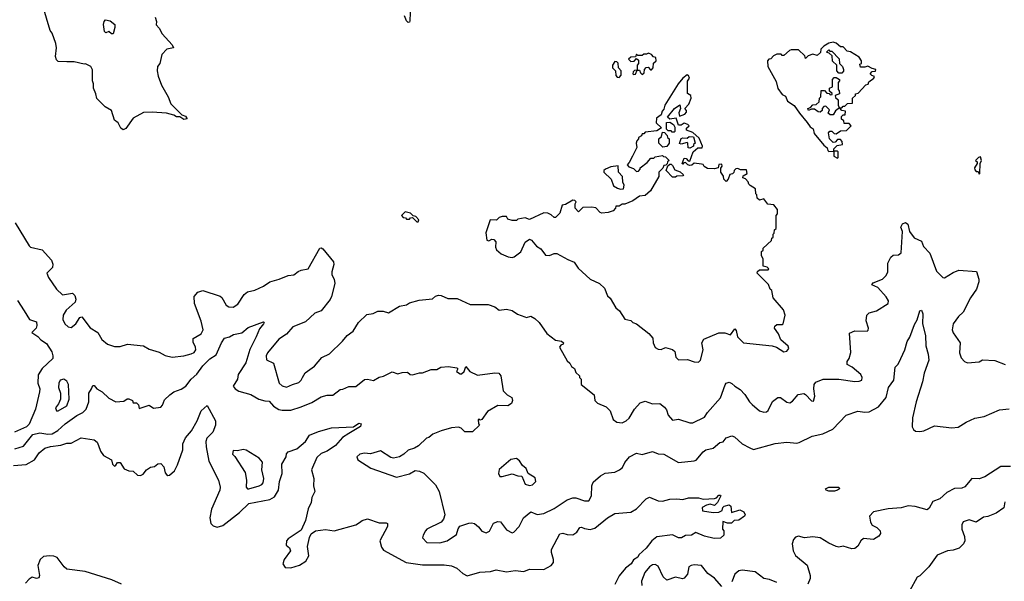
# Model space of a CAD drawing. Extents: x 2604950 to 2749250, y 940531 to 1028284.
# Tile 79 of 220: x 2640059 to 2646869, y 1017505 to 1021389. Entities that reach past the tile are written whole.
import ezdxf

# ---------------------------------------------------------------- set-up
doc = ezdxf.new("R2010")
doc.units = 0

msp = doc.modelspace()

# ---------------------------------------------------------------- linework, layer by layer
at = {"layer": '0CON05XD'}
for points in [[(2640997, 1021407), (2641006.4, 1021376.4), (2641003, 1021353), (2641025, 1021330), (2641045, 1021290), (2641113.8, 1021215), (2641122.5, 1021195), (2641077.5, 1021185), (2641043, 1021147), (2641027.5, 1021085), (2641012.5, 1021065), (2641010, 1021035), (2641017, 1020997), (2641040, 1020935), (2641086.7, 1020855), (2641105, 1020807.5), (2641181.4, 1020731.4), (2641205, 1020720.8), (2641216.7, 1020703.3), (2641195, 1020698.9), (2641167.1, 1020717.1), (2641145, 1020716.5), (2641125, 1020728.1), (2641075, 1020742), (2640975, 1020750), (2640915, 1020746.7), (2640845, 1020707.5), (2640792.7, 1020637.3), (2640775, 1020626.2), (2640758.3, 1020638.3), (2640740.8, 1020675), (2640715.7, 1020695), (2640695, 1020760), (2640650, 1020785), (2640593, 1020843), (2640587, 1020877), (2640570, 1020915), (2640570, 1020945), (2640562.5, 1020965), (2640563, 1021043), (2640552.5, 1021065), (2640515, 1021083.3), (2640505, 1021080), (2640436.1, 1021096.1), (2640385, 1021097.5), (2640325, 1021100), (2640315, 1021110), (2640306.7, 1021135), (2640313.3, 1021195), (2640310, 1021225), (2640283.3, 1021295), (2640270, 1021315), (2640220, 1021485)], [(2642761.7, 1021491.7), (2642758.6, 1021381.4), (2642755, 1021372.5), (2642745, 1021370), (2642735, 1021380), (2642720.6, 1021415)], [(2640705, 1021290), (2640695, 1021290), (2640677, 1021307), (2640655, 1021297.5), (2640645, 1021307.5), (2640638.1, 1021355), (2640643.1, 1021376.9), (2640652.7, 1021387.3), (2640685, 1021380.8), (2640716.7, 1021355), (2640717.5, 1021335), (2640705, 1021290)], [(2645715, 1020430), (2645720, 1020435), (2645720, 1020475), (2645715, 1020480), (2645690, 1020480), (2645690, 1020495), (2645711.7, 1020518.3), (2645750, 1020525), (2645747, 1020547), (2645735, 1020560), (2645715, 1020560), (2645698.3, 1020541.7), (2645685, 1020540), (2645660, 1020565), (2645653, 1020607), (2645663, 1020617), (2645675, 1020617.5), (2645691.7, 1020601.7), (2645705, 1020600), (2645735, 1020620), (2645777, 1020623), (2645810, 1020655), (2645795, 1020670), (2645761.7, 1020671.7), (2645758.3, 1020688.3), (2645741.7, 1020701.7), (2645741.7, 1020718.3), (2645755, 1020730), (2645768.3, 1020731.7), (2645770, 1020755), (2645745, 1020760), (2645730, 1020780), (2645745, 1020780), (2645755, 1020790), (2645765, 1020790), (2645785, 1020810), (2645818.3, 1020811.7), (2645820, 1020845), (2645840, 1020865), (2645840, 1020875), (2645858.3, 1020881.7), (2645911.7, 1020938.3), (2645928.3, 1020941.7), (2645931.7, 1020958.3), (2645967.5, 1020985), (2645970, 1020995), (2645951.7, 1021001.7), (2645940, 1021015), (2645955, 1021030), (2645978.3, 1021031.7), (2645980, 1021045), (2645955, 1021050), (2645925, 1021067.5), (2645905, 1021060), (2645875, 1021060), (2645870, 1021080), (2645880, 1021085), (2645880, 1021105), (2645865, 1021130), (2645806.1, 1021166.1), (2645781.7, 1021171.7), (2645755, 1021200), (2645735, 1021200), (2645705, 1021226.2), (2645685, 1021233.3), (2645655, 1021226.7), (2645620, 1021205), (2645600, 1021185), (2645598.3, 1021161.7), (2645575, 1021140), (2645545, 1021150), (2645511.7, 1021138.3), (2645495, 1021120), (2645488.3, 1021138.3), (2645445, 1021180), (2645395, 1021180), (2645383.6, 1021176.4), (2645345, 1021140), (2645331.7, 1021141.7), (2645325, 1021150), (2645295, 1021150), (2645271.7, 1021138.3), (2645255, 1021117.5), (2645240, 1021115), (2645230, 1021105), (2645232.5, 1021065), (2645291.7, 1020961.7), (2645303, 1020913), (2645331.7, 1020871.7), (2645355, 1020860), (2645370, 1020825), (2645416.4, 1020796.4), (2645451.7, 1020741.7), (2645505, 1020677.5), (2645525, 1020647.5), (2645547.5, 1020635), (2645552.7, 1020602.7), (2645620.7, 1020520.7), (2645643, 1020503), (2645647.5, 1020485), (2645655, 1020477.5), (2645690, 1020480), (2645690, 1020445), (2645715, 1020430)], [(2644365, 1021010), (2644378.3, 1021021.7), (2644380, 1021045), (2644391.7, 1021058.3), (2644405, 1021060), (2644421.7, 1021041.7), (2644428.3, 1021041.7), (2644440, 1021055), (2644441.7, 1021088.3), (2644460, 1021105), (2644458.3, 1021128.3), (2644441.7, 1021131.7), (2644428.3, 1021148.3), (2644407, 1021157), (2644395, 1021150), (2644375, 1021150), (2644365, 1021140), (2644335, 1021140), (2644325, 1021150), (2644318.3, 1021131.7), (2644285, 1021130), (2644270, 1021115), (2644285, 1021100), (2644308.3, 1021101.7), (2644325, 1021120), (2644338.3, 1021108.3), (2644340, 1021085), (2644330, 1021075), (2644330, 1021040), (2644311.7, 1021038.3), (2644301.7, 1021028.3), (2644300, 1021015), (2644305, 1021010), (2644318.3, 1021011.7), (2644330, 1021040), (2644345, 1021040), (2644351.7, 1021021.7), (2644365, 1021010)], [(2645745, 1021020), (2645725, 1021020), (2645710, 1021035), (2645710, 1021075), (2645681.7, 1021101.7), (2645678.3, 1021138.3), (2645658.3, 1021158.3), (2645640, 1021165), (2645655, 1021180), (2645661.7, 1021171.7), (2645675, 1021170), (2645727.5, 1021117.5), (2645730, 1021085), (2645750, 1021065), (2645757.5, 1021045), (2645757, 1021033), (2645745, 1021020)], [(2644205, 1020990), (2644220, 1021005), (2644220, 1021035), (2644200, 1021055), (2644198.3, 1021088.3), (2644188.3, 1021098.3), (2644175, 1021100), (2644160, 1021075), (2644160, 1021055), (2644180, 1021035), (2644181.7, 1021001.7), (2644191.7, 1020991.7), (2644205, 1020990)], [(2644755, 1019020), (2644767.5, 1019035), (2644786.7, 1019105), (2644777.5, 1019155), (2644791.7, 1019178.3), (2644895, 1019222.5), (2644935, 1019222.5), (2644975, 1019210), (2645005, 1019250), (2645015, 1019240), (2645023.8, 1019195), (2645065, 1019153.8), (2645263, 1019133), (2645293.6, 1019123.6), (2645345, 1019092.5), (2645365, 1019097.5), (2645377.5, 1019115), (2645375, 1019130), (2645323.8, 1019173.8), (2645307, 1019217), (2645280, 1019255), (2645281.7, 1019268.3), (2645295, 1019280), (2645335, 1019280), (2645340, 1019285), (2645352.5, 1019345), (2645341.7, 1019381.7), (2645270, 1019465), (2645260, 1019515), (2645250, 1019525), (2645238.3, 1019558.3), (2645160, 1019635), (2645161.7, 1019648.3), (2645175, 1019660), (2645235, 1019660), (2645240, 1019665), (2645228.3, 1019678.3), (2645200, 1019685), (2645200, 1019735), (2645190, 1019755), (2645190, 1019785), (2645200, 1019795), (2645201.7, 1019808.3), (2645258.3, 1019861.7), (2645261.7, 1019878.3), (2645270, 1019885), (2645270, 1019905), (2645278.3, 1019911.7), (2645280, 1019935), (2645290, 1019945), (2645290, 1020035), (2645300, 1020045), (2645300, 1020075), (2645275, 1020107.5), (2645233.6, 1020113.6), (2645205, 1020150), (2645175, 1020140), (2645160, 1020155), (2645157, 1020177), (2645150, 1020185), (2645148.3, 1020218.3), (2645111.7, 1020241.7), (2645101.7, 1020251.7), (2645098.3, 1020268.3), (2645078.3, 1020288.3), (2645060, 1020295), (2645061.7, 1020308.3), (2645090, 1020325), (2645085, 1020350), (2645045, 1020350), (2645025, 1020360), (2645011.7, 1020358.3), (2645000, 1020345), (2644998.3, 1020331.7), (2644988.3, 1020321.7), (2644971.7, 1020318.3), (2644960, 1020285), (2644945, 1020270), (2644930, 1020285), (2644927, 1020307), (2644907.5, 1020335), (2644908.3, 1020361.7), (2644917.5, 1020375), (2644915, 1020390), (2644893.6, 1020386.4), (2644890, 1020365), (2644865, 1020357.5), (2644815, 1020360), (2644793.6, 1020373.6), (2644786.4, 1020386.4), (2644775, 1020390), (2644723.3, 1020396.7), (2644708.3, 1020381.7), (2644695, 1020380), (2644680, 1020385), (2644665, 1020400), (2644651.7, 1020398.3), (2644645, 1020390), (2644640, 1020395), (2644655, 1020430), (2644668.3, 1020428.3), (2644681.7, 1020411.7), (2644695, 1020410), (2644717.5, 1020475), (2644748.3, 1020501.7), (2644778.3, 1020501.7), (2644782.5, 1020515), (2644759.3, 1020569.3), (2644715, 1020607.5), (2644670, 1020625), (2644671.7, 1020638.3), (2644690, 1020655), (2644680, 1020665), (2644655, 1020672.5), (2644635, 1020660), (2644615, 1020660), (2644598.3, 1020708.3), (2644555, 1020700), (2644540, 1020715), (2644587.5, 1020775), (2644625, 1020800), (2644630, 1020775), (2644617.5, 1020745), (2644621.7, 1020721.7), (2644660, 1020735), (2644671.7, 1020748.3), (2644671.7, 1020761.7), (2644660, 1020775), (2644687.5, 1020805), (2644702.5, 1020845), (2644700, 1020865), (2644678.3, 1020878.3), (2644677, 1020963), (2644692.5, 1020985), (2644685, 1021002.5), (2644675, 1021006.7), (2644645, 1020983.3), (2644614.2, 1020945.8), (2644521.7, 1020798.3), (2644515, 1020770), (2644502.5, 1020755), (2644495, 1020730), (2644463, 1020707), (2644461.2, 1020675), (2644498.3, 1020641.7), (2644465, 1020620), (2644385, 1020610), (2644375, 1020600), (2644365, 1020600), (2644360, 1020585), (2644340, 1020575), (2644340, 1020565), (2644328.3, 1020551.7), (2644322.5, 1020535), (2644327.5, 1020505), (2644297.5, 1020445), (2644275, 1020400), (2644260, 1020385), (2644271.7, 1020371.7), (2644305, 1020360), (2644325, 1020340), (2644338.3, 1020341.7), (2644350, 1020355), (2644350, 1020365), (2644399.3, 1020400.7), (2644425, 1020430), (2644445, 1020430), (2644455, 1020440), (2644505, 1020450), (2644511.7, 1020441.7), (2644525, 1020440), (2644550, 1020415), (2644540, 1020405), (2644538.3, 1020391.7), (2644528.3, 1020381.7), (2644515, 1020380), (2644508.3, 1020361.7), (2644480, 1020335), (2644480, 1020305), (2644422.5, 1020205), (2644385, 1020173.3), (2644345, 1020167.5), (2644300, 1020135), (2644245, 1020112.5), (2644225, 1020112.5), (2644205, 1020100), (2644181.7, 1020098.3), (2644180, 1020085), (2644163.6, 1020066.4), (2644130, 1020055), (2644085, 1020050.8), (2644073.3, 1020055), (2644045, 1020086.7), (2644015, 1020093.3), (2643955, 1020090), (2643925, 1020060), (2643900, 1020085), (2643900, 1020115), (2643908.3, 1020128.3), (2643898.3, 1020138.3), (2643885, 1020140), (2643835, 1020110), (2643810, 1020105), (2643795, 1020050), (2643765, 1020020), (2643755, 1020020), (2643735, 1020040), (2643711.7, 1020051.7), (2643685, 1020052.5), (2643585, 1020007.5), (2643555, 1020017.5), (2643505, 1020010), (2643495, 1020000), (2643465, 1020000), (2643435, 1020010), (2643427, 1020027), (2643395, 1020027.5), (2643375, 1020020), (2643357, 1020003), (2643312.5, 1020005), (2643282.5, 1019915), (2643290, 1019865), (2643305, 1019860), (2643325, 1019870), (2643338.3, 1019868.3), (2643351.7, 1019851.7), (2643350, 1019815), (2643356.4, 1019796.4), (2643389.5, 1019769.5), (2643437.7, 1019747.7), (2643465, 1019743.8), (2643478.3, 1019748.3), (2643525, 1019782.5), (2643555, 1019850), (2643585, 1019870), (2643600, 1019865), (2643633.6, 1019823.6), (2643663, 1019803), (2643695, 1019760), (2643723, 1019757), (2643755, 1019772.5), (2643775, 1019772.5), (2643849.3, 1019729.3), (2643895, 1019712.5), (2643920.7, 1019670.7), (2644003.6, 1019593.6), (2644070, 1019565), (2644103, 1019533), (2644125, 1019480), (2644143, 1019463), (2644183.3, 1019395), (2644207.5, 1019375), (2644245, 1019317.5), (2644285, 1019307.5), (2644300, 1019295), (2644326.1, 1019286.1), (2644409.3, 1019219.3), (2644437, 1019187), (2644440, 1019155), (2644455, 1019122.5), (2644475, 1019110), (2644495, 1019107.5), (2644525, 1019122.5), (2644575, 1019108.8), (2644590, 1019095), (2644596.7, 1019055), (2644616.1, 1019036.1), (2644677.7, 1019037.7), (2644725, 1019022.5), (2644755, 1019020)], [(2645685, 1020730), (2645665, 1020730), (2645651.7, 1020741.7), (2645660, 1020765), (2645635, 1020790), (2645621.7, 1020788.3), (2645610, 1020775), (2645608.3, 1020761.7), (2645595, 1020750), (2645581.7, 1020751.7), (2645555, 1020770), (2645535, 1020770), (2645515, 1020760), (2645510, 1020775), (2645528.3, 1020781.7), (2645545, 1020800), (2645568.3, 1020801.7), (2645588.3, 1020821.7), (2645590, 1020845), (2645600, 1020855), (2645601.7, 1020898.3), (2645625, 1020900), (2645641.7, 1020881.7), (2645658.3, 1020878.3), (2645665, 1020870), (2645678.3, 1020871.7), (2645678.3, 1020878.3), (2645660, 1020895), (2645660, 1020915), (2645680, 1020925), (2645680, 1020975), (2645691.7, 1020988.3), (2645705, 1020990), (2645730, 1020975), (2645730, 1020965), (2645720, 1020955), (2645720, 1020905), (2645727, 1020897), (2645730, 1020875), (2645700, 1020865), (2645701.7, 1020851.7), (2645720, 1020835), (2645720, 1020795), (2645730, 1020780), (2645701.7, 1020758.3), (2645685, 1020730)], [(2644585, 1020610), (2644571.7, 1020611.7), (2644565, 1020620), (2644545, 1020620), (2644531.7, 1020631.7), (2644531.7, 1020678.3), (2644555, 1020680), (2644580, 1020665), (2644590, 1020645), (2644590, 1020615), (2644585, 1020610)], [(2644508.3, 1020508.3), (2644480, 1020535), (2644480, 1020565), (2644498.3, 1020581.7), (2644505, 1020610), (2644518.3, 1020608.3), (2644538.3, 1020588.3), (2644540, 1020575), (2644550, 1020565), (2644550, 1020535), (2644535, 1020512.5), (2644508.3, 1020508.3)], [(2644695, 1020500), (2644681.7, 1020501.7), (2644680, 1020535), (2644675, 1020540), (2644635, 1020527.5), (2644621.7, 1020531.7), (2644633.6, 1020566.4), (2644645, 1020572.5), (2644675, 1020570), (2644688.3, 1020581.7), (2644718.3, 1020578.3), (2644730, 1020535), (2644720, 1020525), (2644720, 1020515), (2644695, 1020500)], [(2644215, 1020217.5), (2644235, 1020220), (2644240, 1020245), (2644230, 1020265), (2644227.5, 1020305), (2644200, 1020335), (2644198.3, 1020378.3), (2644148.3, 1020371.7), (2644110, 1020355), (2644100, 1020345), (2644100, 1020335), (2644150, 1020285), (2644165, 1020240), (2644193.6, 1020223.6), (2644215, 1020217.5)], [(2644595, 1020300), (2644575, 1020300), (2644530, 1020345), (2644541.7, 1020378.3), (2644555, 1020390), (2644565, 1020390), (2644575, 1020380), (2644590.7, 1020350.7), (2644627, 1020337), (2644650, 1020315), (2644645, 1020310), (2644603, 1020307), (2644595, 1020300)], [(2646695, 1020320), (2646700, 1020325), (2646702.5, 1020395), (2646710, 1020415), (2646705, 1020440), (2646690, 1020435), (2646670, 1020415), (2646680, 1020405), (2646680, 1020395), (2646663.3, 1020365), (2646665, 1020350), (2646675, 1020340), (2646688.3, 1020338.3), (2646695, 1020320)], [(2642815, 1019990), (2642820, 1020005), (2642798.3, 1020028.3), (2642781.7, 1020031.7), (2642761.7, 1020051.7), (2642725, 1020060), (2642700, 1020035), (2642711.7, 1020021.7), (2642728.3, 1020018.3), (2642735, 1020010), (2642755, 1020010), (2642761.7, 1020018.3), (2642775, 1020020), (2642805, 1019990), (2642815, 1019990)], [(2640028.8, 1019985), (2640124.4, 1019824.4), (2640135, 1019816.2), (2640215, 1019796.7), (2640280, 1019725), (2640288.3, 1019698.3), (2640286.7, 1019675), (2640247.5, 1019635), (2640258.8, 1019605), (2640314.2, 1019524.2), (2640355, 1019486.7), (2640425, 1019496.7), (2640441.2, 1019481.2), (2640448.8, 1019455), (2640443.8, 1019435), (2640380.3, 1019379.7), (2640359.2, 1019345), (2640357.1, 1019315), (2640371.9, 1019285), (2640395, 1019264.3), (2640415, 1019259.2), (2640448.8, 1019285), (2640475, 1019330), (2640490, 1019335), (2640547.4, 1019257.4), (2640598.8, 1019225), (2640627.7, 1019177.7), (2640666.2, 1019145), (2640715, 1019128.1), (2640755, 1019128), (2640805, 1019143.8), (2640915, 1019134), (2640955, 1019110.8), (2641025, 1019090), (2641065, 1019066), (2641115, 1019055.7), (2641195, 1019063.1), (2641245, 1019078.9), (2641265, 1019087.5), (2641276.7, 1019105), (2641275.7, 1019125), (2641258.3, 1019158.3), (2641258.8, 1019185), (2641314.5, 1019215.5), (2641328.1, 1019245), (2641315.6, 1019305), (2641268.8, 1019425), (2641266.7, 1019475), (2641292.5, 1019505), (2641325, 1019516.2), (2641445.9, 1019475.9), (2641457.3, 1019467.3), (2641486.2, 1019415), (2641505, 1019402.9), (2641535, 1019400), (2641568.9, 1019421.1), (2641612.7, 1019487.3), (2641633.9, 1019506.1), (2641685, 1019518.8), (2641745, 1019546), (2641790, 1019575), (2641854, 1019594), (2641915, 1019618.8), (2641955.8, 1019624.2), (2641985, 1019648), (2642005, 1019656), (2642054.1, 1019665.9), (2642135, 1019808.8), (2642145, 1019811.2), (2642155, 1019804), (2642230, 1019715), (2642232, 1019695), (2642217.5, 1019645), (2642217.5, 1019625), (2642233.9, 1019593.9), (2642238, 1019565), (2642216.2, 1019475), (2642205.6, 1019454.4), (2642144.1, 1019375.9), (2642101.3, 1019358.7), (2642035, 1019300), (2641948, 1019265), (2641905.6, 1019214.4), (2641851.1, 1019178.9), (2641772.9, 1019085), (2641762.9, 1019065), (2641766.1, 1019036.1), (2641815, 1019012.5), (2641854.2, 1018875), (2641875, 1018857.5), (2641905, 1018847.5), (2641945, 1018867.1), (2641990.6, 1018879.4), (2642005.8, 1018895), (2642014.5, 1018915.5), (2642032.6, 1018947.4), (2642097.8, 1018992.2), (2642148.3, 1019051.7), (2642201.7, 1019078.3), (2642290.8, 1019165), (2642323.8, 1019205), (2642366.7, 1019235), (2642402.5, 1019295), (2642459.3, 1019350.7), (2642505, 1019357.5), (2642536.4, 1019373.6), (2642573, 1019373), (2642609.3, 1019360.7), (2642685, 1019406.7), (2642735, 1019417.5), (2642755, 1019430), (2642821.7, 1019448.3), (2642915, 1019457.5), (2642933.9, 1019476.1), (2642955, 1019483.3), (2642975, 1019481.2), (2643020.7, 1019460.7), (2643085, 1019460), (2643175, 1019420), (2643299.3, 1019419.3), (2643345, 1019402.5), (2643375, 1019380), (2643425, 1019386.7), (2643465, 1019377.5), (2643501.7, 1019351.7), (2643553, 1019333), (2643565, 1019330), (2643595, 1019337.5), (2643623, 1019323), (2643652.5, 1019295), (2643705, 1019217.5), (2643765, 1019173.3), (2643805.8, 1019165.8), (2643820, 1019155), (2643817.5, 1019145), (2643801.7, 1019138.3), (2643792.5, 1019125), (2643845, 1019030), (2643863, 1019013), (2643875, 1018990), (2643896.4, 1018976.4), (2643905, 1018950), (2643930, 1018925), (2643930, 1018915), (2643941.7, 1018901.7), (2643942.5, 1018865), (2644032.5, 1018795), (2644037.5, 1018755), (2644055, 1018737.5), (2644115, 1018712.5), (2644142.5, 1018685), (2644163.9, 1018623.9), (2644190, 1018605), (2644225, 1018602), (2644253.3, 1018615), (2644275, 1018633.3), (2644311.2, 1018695), (2644350.7, 1018739.3), (2644385, 1018750), (2644435, 1018732.5), (2644487.5, 1018735), (2644519.3, 1018709.3), (2644531.7, 1018691.7), (2644543.3, 1018655), (2644575, 1018620), (2644616.1, 1018626.1), (2644695, 1018601.2), (2644715, 1018602), (2644795, 1018640), (2644815, 1018671.2), (2644905, 1018773.8), (2644937.3, 1018862.7), (2644945.9, 1018874.1), (2644965, 1018881.2), (2644985, 1018873.8), (2645005, 1018853.3), (2645041.7, 1018831.7), (2645075, 1018797.5), (2645105.9, 1018745.9), (2645125, 1018726.7), (2645175, 1018684), (2645205, 1018673.8), (2645223.9, 1018676.1), (2645235, 1018686.7), (2645265, 1018747.5), (2645303.6, 1018776.4), (2645320, 1018775), (2645365, 1018743.3), (2645385, 1018740), (2645405, 1018750), (2645443.9, 1018796.1), (2645483, 1018803), (2645495, 1018797.5), (2645535, 1018752.5), (2645548.3, 1018751.7), (2645558.8, 1018785), (2645551.2, 1018835), (2645553.3, 1018865), (2645565, 1018882.5), (2645615, 1018903.3), (2645725, 1018902.5), (2645835, 1018887.5), (2645865, 1018888.8), (2645883.3, 1018896.7), (2645886.2, 1018915), (2645876.7, 1018935), (2645815.8, 1018985.8), (2645782.5, 1019005), (2645782.5, 1019025), (2645796.7, 1019045), (2645806.4, 1019086.4), (2645798.3, 1019221.7), (2645835, 1019236.7), (2645920, 1019235), (2645928.3, 1019241.7), (2645930, 1019255), (2645913, 1019307), (2645917.5, 1019345), (2645935, 1019362.5), (2645985, 1019376.2), (2646066.7, 1019425), (2646068, 1019445), (2646052.7, 1019472.7), (2645995, 1019536.7), (2645953.3, 1019555), (2645961.7, 1019568.3), (2646026.1, 1019593.9), (2646050.7, 1019619.3), (2646062.5, 1019645), (2646063.3, 1019705), (2646085, 1019747.5)], [(2646085, 1019747.5), (2646100.7, 1019759.3), (2646137.7, 1019762.3), (2646155, 1019777.5), (2646163.8, 1019925), (2646153.3, 1019955), (2646165, 1019976.7), (2646185, 1019986.2), (2646201.2, 1019975), (2646212, 1019925), (2646245, 1019880), (2646295, 1019856.7), (2646309.3, 1019819.3), (2646354.1, 1019774.1), (2646400.5, 1019650.5), (2646443.3, 1019605), (2646455, 1019604.2), (2646515, 1019640.8), (2646555, 1019656.2), (2646676.4, 1019646.4), (2646693.3, 1019595), (2646693.3, 1019575), (2646676.7, 1019525), (2646633.9, 1019466.1), (2646583.6, 1019366.4), (2646552.7, 1019337.3), (2646514.2, 1019285), (2646509.2, 1019245), (2646515, 1019222.5), (2646563.3, 1019155), (2646560, 1019085), (2646569.3, 1019049.3), (2646593.9, 1019023.9), (2646615, 1019016.7), (2646695, 1019022.5), (2646717, 1019037), (2646803, 1019033), (2646875, 1019003.3)], [(2640045, 1019447.5), (2640091.2, 1019375), (2640126.1, 1019316.1), (2640175, 1019300), (2640178.8, 1019275), (2640173.8, 1019255), (2640142.5, 1019225), (2640185, 1019198.8), (2640205, 1019173.8), (2640245, 1019150), (2640281.7, 1019091.7), (2640289.2, 1019065), (2640287.5, 1019045), (2640214.5, 1018975.5), (2640186.8, 1018933.2), (2640184.4, 1018875), (2640198, 1018835), (2640197.5, 1018815), (2640169.5, 1018695), (2640125, 1018592), (2640106.2, 1018573.8), (2640023.8, 1018536.2)], [(2640373.1, 1018595), (2640455, 1018652.2), (2640496.7, 1018673.3), (2640520, 1018695), (2640538, 1018745), (2640536.7, 1018805), (2640556.7, 1018835), (2640565, 1018860), (2640575, 1018860), (2640592.5, 1018835), (2640630, 1018815), (2640675, 1018772.5), (2640725, 1018746.7), (2640779.3, 1018750.7), (2640803, 1018767), (2640815, 1018767.5), (2640840, 1018755), (2640845, 1018740), (2640868.3, 1018738.3), (2640880, 1018725), (2640885, 1018700), (2640955, 1018722.5), (2640985, 1018702.5), (2641035, 1018708.8), (2641047.7, 1018722.3), (2641061.2, 1018758.8), (2641096.7, 1018795), (2641124.4, 1018815.6), (2641175, 1018832.9), (2641208, 1018855), (2641245, 1018902.5), (2641285, 1018936.7), (2641326, 1018995), (2641375, 1019043.8), (2641418.5, 1019071.5), (2641454.2, 1019155), (2641475, 1019186.7), (2641510, 1019195), (2641537.7, 1019212.3), (2641595, 1019223.8), (2641639.3, 1019260.7), (2641745, 1019300), (2641750, 1019295), (2641746, 1019285), (2641718.9, 1019251.1), (2641694.4, 1019195), (2641651.7, 1019108.3), (2641623.6, 1019016.4), (2641570.8, 1018935), (2641565, 1018902.5), (2641536.7, 1018855), (2641550, 1018835), (2641575, 1018819.6), (2641656.9, 1018796.9), (2641712.5, 1018765), (2641755, 1018752.5), (2641785, 1018751.2), (2641815.6, 1018715.6), (2641852.7, 1018692.7), (2641875, 1018687.5), (2641935, 1018689.5), (2642005, 1018710.6), (2642079.1, 1018740.9), (2642145, 1018780), (2642185, 1018791.2), (2642225, 1018791.2), (2642275, 1018832.5), (2642295, 1018833.3), (2642335, 1018851.2), (2642385, 1018851.2), (2642445, 1018900), (2642465, 1018903.3), (2642506.4, 1018893.6), (2642545, 1018917.5), (2642575, 1018922.5), (2642635, 1018953.3), (2642675, 1018940), (2642705, 1018950), (2642741.7, 1018951.7), (2642760, 1018935), (2642775, 1018932.5), (2642825, 1018947.5), (2642845, 1018946.7), (2642905, 1018970), (2642945, 1018970), (2642972.5, 1018985), (2643025, 1018991.2), (2643081.7, 1018981.7), (2643090, 1018975), (2643080, 1018955), (2643105, 1018940), (2643115, 1018940), (2643132.5, 1018955), (2643145, 1018990), (2643172.5, 1018955), (2643225, 1018931.2), (2643346.4, 1018946.4), (2643373.6, 1018943.6), (2643386, 1018925), (2643403, 1018823), (2643430, 1018795), (2643462.5, 1018775), (2643466.4, 1018756.4), (2643460, 1018735), (2643435, 1018718.8), (2643365, 1018721.2), (2643295, 1018680), (2643256.4, 1018623.6), (2643245, 1018620), (2643237, 1018627), (2643230, 1018625), (2643233, 1018593), (2643240, 1018585), (2643191.7, 1018538.3), (2643138.3, 1018538.3), (2643113, 1018563), (2643095, 1018570), (2643045, 1018566.2), (2642975, 1018546.7), (2642917.6, 1018522.4), (2642889.7, 1018500.3), (2642872.5, 1018495), (2642818.3, 1018441.7), (2642790, 1018425), (2642745, 1018412.5), (2642715.8, 1018384.2), (2642685, 1018366.2), (2642645, 1018356.7), (2642625, 1018361.2), (2642555, 1018406.2), (2642485, 1018387.1), (2642445, 1018390), (2642412.5, 1018385), (2642392, 1018365), (2642398.8, 1018345), (2642488.3, 1018288.3), (2642666.1, 1018226.1), (2642755, 1018248.8), (2642795, 1018271.2), (2642825, 1018266.7), (2642855, 1018253.8), (2642935, 1018172.5), (2642960, 1018125), (2642998.8, 1017965), (2642990, 1017935), (2642973.3, 1017915), (2642875, 1017865.8), (2642866, 1017855), (2642848.8, 1017825), (2642846.2, 1017805), (2642875, 1017773.8), (2642965, 1017771.4), (2643015, 1017784.3), (2643080.8, 1017829.2), (2643091.2, 1017868.8), (2643104.2, 1017885.8), (2643165, 1017908), (2643185, 1017910), (2643205, 1017903.8), (2643232.7, 1017882.7), (2643255, 1017851.2), (2643285, 1017840), (2643307.9, 1017852.1), (2643335, 1017907.5), (2643365, 1017917.5), (2643385, 1017916.7), (2643425, 1017861.2), (2643465, 1017840), (2643475.9, 1017844.1), (2643513.8, 1017885), (2643544.2, 1017945), (2643595, 1017986.2), (2643638, 1017968), (2643685, 1017974.4), (2643755, 1018009.5), (2643845, 1018068.6), (2643885, 1018082.9), (2643905, 1018081.9), (2643965, 1018060.6), (2643995, 1018062), (2644014.3, 1018095), (2644015.7, 1018165), (2644025, 1018190), (2644076.7, 1018235), (2644107.3, 1018252.7), (2644175, 1018260.6), (2644206.7, 1018275), (2644227.3, 1018292.7), (2644245, 1018326.7), (2644277.5, 1018365), (2644325, 1018390), (2644365, 1018381.2), (2644435, 1018403.3), (2644475, 1018387.5), (2644515, 1018383.8), (2644615.8, 1018325.8), (2644723, 1018337), (2644736.7, 1018343.3), (2644785, 1018400), (2644805, 1018413.3), (2644855, 1018426.7), (2644902.5, 1018465), (2644925, 1018470), (2644945, 1018498), (2644985, 1018511.2), (2645002.5, 1018505), (2645056.4, 1018456.4), (2645108.3, 1018428.3), (2645135, 1018416.7), (2645285, 1018458.8), (2645365, 1018468), (2645435, 1018461.2), (2645450, 1018465), (2645540.5, 1018509.5), (2645614.1, 1018525.9), (2645683.6, 1018556.4), (2645775, 1018653.3), (2645855, 1018681.2), (2645905, 1018674), (2645935, 1018677.5), (2645999.4, 1018710.6), (2646052.5, 1018775), (2646068.8, 1018845), (2646103.9, 1018896.1), (2646113.3, 1018985), (2646134.1, 1019005.9), (2646154, 1019045), (2646180, 1019105), (2646196.1, 1019163.9), (2646215, 1019192.5), (2646248.2, 1019281.8), (2646266.6, 1019313.4), (2646285, 1019376.2), (2646295, 1019380), (2646305.5, 1019355), (2646304, 1019285), (2646323.8, 1019205), (2646326.7, 1019133.3), (2646343.3, 1019075), (2646346.2, 1019035), (2646313.8, 1018945), (2646304, 1018885), (2646259.2, 1018745), (2646234.4, 1018635), (2646232.6, 1018572.6), (2646240.8, 1018555), (2646255, 1018544.3), (2646285, 1018540.6), (2646312.5, 1018545), (2646385, 1018581.2), (2646505, 1018567.1), (2646549.7, 1018570.3), (2646604.1, 1018605.9), (2646665, 1018633.8), (2646730, 1018645), (2646835, 1018690), (2646901.7, 1018698.3)], [(2640325, 1018683.3), (2640385, 1018718.8), (2640402, 1018765), (2640397.1, 1018865), (2640385, 1018888.8), (2640365, 1018902), (2640340, 1018895), (2640329.2, 1018875), (2640328, 1018845), (2640340.8, 1018805), (2640341.2, 1018765), (2640328.3, 1018731.7), (2640307.5, 1018705), (2640313.6, 1018683.6), (2640325, 1018683.3)], [(2640016.8, 1018306.8), (2640105, 1018313.5), (2640162, 1018345), (2640195, 1018394), (2640233.3, 1018425), (2640273, 1018437), (2640344.4, 1018445.6), (2640385, 1018460.8), (2640415, 1018461.2), (2640485, 1018496.7), (2640575, 1018482.5), (2640595, 1018467.5), (2640603.8, 1018443.8), (2640618.8, 1018405), (2640640, 1018375), (2640693.3, 1018345), (2640701.4, 1018315), (2640715, 1018301.2), (2640725, 1018307.5), (2640735, 1018327.5), (2640755, 1018327.5), (2640781.7, 1018281.7), (2640815, 1018270), (2640845, 1018267.5), (2640875, 1018240), (2640895, 1018236.2), (2640914.1, 1018245.9), (2640937.5, 1018275), (2640965, 1018293.3), (2640991.7, 1018298.3), (2641015, 1018316.7), (2641035, 1018320), (2641057, 1018297), (2641066.1, 1018256.1), (2641074.2, 1018244.2), (2641085, 1018237.5), (2641095, 1018240), (2641130.5, 1018269.5), (2641150.3, 1018309.7), (2641186.9, 1018415), (2641187.1, 1018455), (2641205, 1018496.7), (2641248, 1018545), (2641286, 1018615), (2641313.3, 1018685), (2641355, 1018720), (2641413.3, 1018615), (2641413.3, 1018585), (2641394.1, 1018535.9), (2641354, 1018495), (2641347.7, 1018472.3), (2641348.6, 1018435), (2641367.1, 1018335), (2641433.9, 1018203.9), (2641446.1, 1018156.1), (2641444.2, 1018135.8), (2641386.3, 1018003.7), (2641373.3, 1017945), (2641381.9, 1017905), (2641397.5, 1017887.5), (2641425, 1017879.4), (2641465, 1017890.5), (2641578.9, 1017981.1), (2641645, 1018043.3), (2641788.3, 1018071.7), (2641821.5, 1018088.5), (2641849.2, 1018135), (2641856.2, 1018195), (2641875, 1018250), (2641872.5, 1018315), (2641901.2, 1018365), (2641904.1, 1018385.9), (2641915, 1018400), (2641975, 1018420), (2642035, 1018471.2), (2642064.4, 1018515.6), (2642125, 1018542), (2642215, 1018565.7), (2642367.5, 1018572.5), (2642405, 1018597.5), (2642420, 1018595), (2642417.5, 1018575), (2642335, 1018526.2)], [(2640025, 1018422), (2640085, 1018438.8), (2640150.5, 1018519.5), (2640197.6, 1018532.4), (2640255, 1018521.5), (2640285, 1018523.8), (2640322.9, 1018547.1), (2640373.1, 1018595)], [(2642335, 1018526.2), (2642291.1, 1018498.9), (2642243.8, 1018445), (2642185, 1018405.7), (2642145, 1018389.4), (2642115, 1018360), (2642076.9, 1018275), (2642092.5, 1018215), (2642091.2, 1018165), (2642100, 1018125), (2642078.8, 1018085), (2642075, 1018050), (2642054.2, 1018005.8), (2642036, 1017925), (2642005, 1017858.8), (2641915, 1017798), (2641904, 1017785), (2641901.2, 1017755), (2641925, 1017737.5), (2641933.3, 1017715), (2641888.8, 1017655), (2641878.8, 1017625), (2641895, 1017601.2), (2641935, 1017597.5), (2641995, 1017617.5), (2642038.8, 1017645), (2642058.3, 1017681.7), (2642050, 1017745), (2642062.5, 1017807.5), (2642076.1, 1017833.9), (2642105, 1017854), (2642175, 1017864.2), (2642235, 1017853.8), (2642385, 1017896.2), (2642408.6, 1017911.4), (2642427.5, 1017925), (2642465, 1017936.2), (2642545, 1017910), (2642595, 1017910), (2642602.5, 1017905), (2642603.3, 1017885), (2642551.2, 1017785), (2642560.5, 1017740.5), (2642575, 1017721.2), (2642732.5, 1017635), (2642845, 1017619.2), (2642995, 1017618.8), (2643045, 1017611.2), (2643082.5, 1017595), (2643125, 1017560), (2643155, 1017543.8), (2643242.3, 1017567.7), (2643315, 1017573.8), (2643355, 1017583.3), (2643425, 1017570), (2643485, 1017580), (2643545, 1017573.3), (2643585, 1017590), (2643685, 1017586.7), (2643736.1, 1017613.9), (2643750, 1017635), (2643751.2, 1017655), (2643736.2, 1017705), (2643736.7, 1017725), (2643795, 1017832.5), (2643815, 1017838.8), (2643845, 1017828.8), (2643885, 1017826.2), (2643913.3, 1017845), (2643932.5, 1017877.5), (2643945, 1017880), (2643965, 1017870), (2644003.6, 1017863.6), (2644037.9, 1017872.1), (2644125, 1017944), (2644175, 1017973.3), (2644285, 1017983.3), (2644324.1, 1018005.9), (2644392.5, 1018075), (2644415, 1018086.7), (2644475, 1018061.2), (2644505, 1018058.8), (2644555, 1018073.8), (2644605, 1018076.2), (2644645, 1018070), (2644685, 1018083.3), (2644755, 1018082.5), (2644785, 1018072.5), (2644865, 1018077.5), (2644878.3, 1018081.7), (2644895, 1018100), (2644905, 1018100), (2644907.5, 1018095), (2644885, 1018050), (2644865, 1018030), (2644835, 1018037.5), (2644808.3, 1018031.7), (2644780, 1018015), (2644781.7, 1017991.7), (2644855, 1017980), (2644895, 1017983.8), (2644916.4, 1017993.6), (2644922.5, 1018015), (2644932.5, 1018025), (2644965, 1018033.3), (2644977.5, 1018025), (2644981.7, 1017981.7), (2645039.3, 1017999.3), (2645066.4, 1017986.4), (2645077.5, 1017965), (2645072.5, 1017955), (2645031.7, 1017928.3), (2645000, 1017925), (2644982.5, 1017907.5), (2644955, 1017906.7), (2644921.7, 1017918.3), (2644920, 1017865), (2644930, 1017855), (2644930, 1017825), (2644906.4, 1017803.6), (2644861.7, 1017801.7), (2644795, 1017817.5), (2644735, 1017842.5), (2644705.8, 1017824.2), (2644665, 1017821.2), (2644636.7, 1017806.7), (2644615, 1017806.2), (2644573.9, 1017826.1), (2644465, 1017813.3), (2644430, 1017785), (2644391.2, 1017735), (2644342.3, 1017687.7), (2644335, 1017672.5), (2644305, 1017652.5), (2644288.8, 1017625), (2644250, 1017595), (2644205, 1017543.3), (2644175, 1017482.5)], [(2641645, 1018144.3), (2641716.7, 1018165), (2641735, 1018174), (2641742.5, 1018185), (2641748.9, 1018215), (2641734.3, 1018275), (2641738.8, 1018328.8), (2641715, 1018356.7), (2641625, 1018412.5), (2641605, 1018416.7), (2641565, 1018407.5), (2641535, 1018410), (2641530, 1018385), (2641548.3, 1018368.3), (2641617.8, 1018257.8), (2641627.8, 1018205), (2641626.2, 1018156.2), (2641634.3, 1018144.3), (2641645, 1018144.3)], [(2643585, 1018166.7), (2643605, 1018172.5), (2643630, 1018195), (2643625, 1018220), (2643575, 1018250), (2643562.5, 1018285), (2643536.1, 1018306.1), (2643517.1, 1018337.1), (2643495, 1018353.3), (2643455, 1018346.2), (2643375, 1018277.5), (2643370.5, 1018250.5), (2643380.5, 1018230.5), (2643395, 1018228.8), (2643465, 1018248.8), (2643503.9, 1018233.9), (2643532.5, 1018232.5), (2643555, 1018177.5), (2643585, 1018166.7)], [(2646911.4, 1018298.6), (2646845, 1018300), (2646733.6, 1018226.4), (2646695, 1018213.3), (2646645, 1018216.7), (2646595, 1018157.5), (2646575, 1018150), (2646524.1, 1018145.9), (2646471.2, 1018118.8), (2646423.6, 1018076.4), (2646375, 1018057.5), (2646348.3, 1018011.7), (2646335, 1018000), (2646252.7, 1018022.7), (2646205, 1018027.5), (2646155, 1018014.2), (2646065, 1018007.1), (2645965, 1017986), (2645937.5, 1017955), (2645942.5, 1017915), (2645955, 1017892.5), (2645987.3, 1017877.3), (2646010, 1017855), (2646013.3, 1017835), (2646001.7, 1017818.3), (2645965, 1017793.3), (2645895, 1017800), (2645877.5, 1017785), (2645855, 1017747.5), (2645835, 1017732.5), (2645815, 1017730), (2645755, 1017748.8), (2645725, 1017741.2), (2645705, 1017746.2), (2645655, 1017768.8), (2645595, 1017806.2), (2645545, 1017812), (2645485.9, 1017805.9), (2645445, 1017816), (2645425, 1017810), (2645412, 1017795), (2645402, 1017765), (2645407.5, 1017715), (2645425, 1017683.8), (2645505.8, 1017615.8), (2645526.7, 1017545), (2645526.7, 1017525), (2645510, 1017485)], [(2645695, 1018127.5), (2645655, 1018128), (2645637.5, 1018135), (2645633.3, 1018145), (2645655, 1018155.6), (2645725, 1018155.6), (2645729.2, 1018145), (2645715, 1018134.4), (2645695, 1018127.5)], [(2646872.5, 1018055), (2646865, 1018012.5), (2646813.6, 1017976.4), (2646755, 1017954.2), (2646725, 1017949.2), (2646675, 1017914), (2646625, 1017930), (2646585, 1017916), (2646574.2, 1017895.8), (2646575.9, 1017865.9), (2646593.8, 1017815), (2646596.7, 1017785), (2646587.5, 1017765), (2646557.5, 1017735), (2646515, 1017720), (2646475, 1017716.7), (2646403.9, 1017686.1), (2646347.5, 1017605), (2646285, 1017542.5), (2646267, 1017533), (2646213, 1017437)], [(2640762.5, 1017485), (2640695.7, 1017515.7), (2640512.7, 1017572.7), (2640385, 1017590), (2640366, 1017605), (2640318.9, 1017668.9), (2640295, 1017679.4), (2640265, 1017680.6), (2640225, 1017675.8), (2640201.2, 1017655), (2640185.8, 1017614.2), (2640195.7, 1017545), (2640191.7, 1017528.3), (2640175, 1017524.2), (2640145, 1017532.5), (2640125, 1017520), (2640098.8, 1017491.2)], [(2644915, 1017470), (2644865.6, 1017525.6), (2644818.3, 1017558.3), (2644775, 1017614.2), (2644725, 1017618.6), (2644702.5, 1017615), (2644685.9, 1017604.1), (2644678, 1017555), (2644655, 1017526.2), (2644642.3, 1017522.3), (2644595, 1017534), (2644535, 1017512), (2644508.6, 1017535), (2644475, 1017610), (2644455, 1017621.4), (2644435, 1017618.9), (2644414.1, 1017605.9), (2644383.2, 1017566.8), (2644359.1, 1017505), (2644362.2, 1017475)], [(2645295, 1017496), (2645245, 1017518), (2645205, 1017523.8), (2645145, 1017569.4), (2645055, 1017581.4), (2645033.5, 1017576.5), (2645006, 1017555), (2644985, 1017502.5)]]:
    msp.add_lwpolyline(points, dxfattribs=at)

doc.saveas('drawing.dxf')
